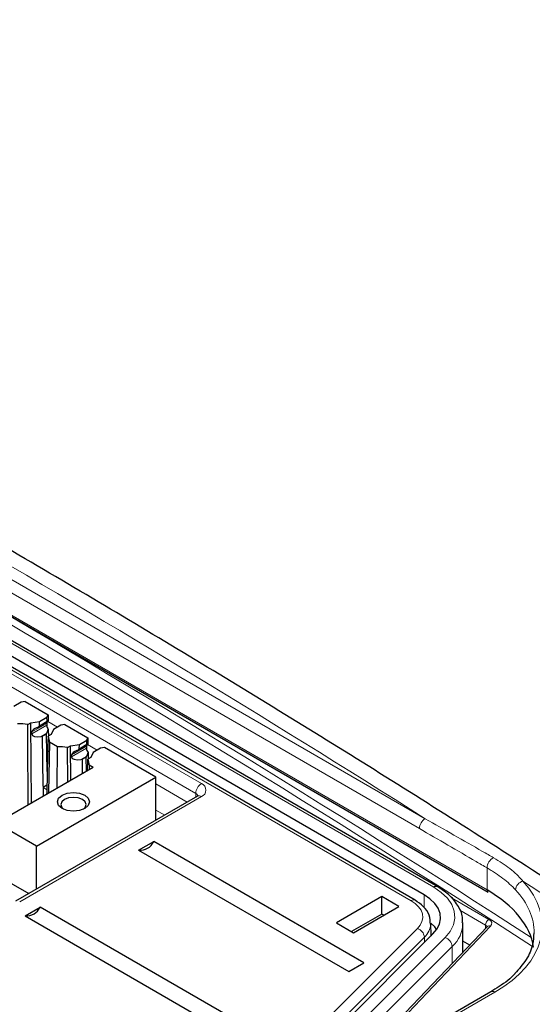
# Paper-space layout 'Blatt2' of a CAD drawing. Header units: millimetres. Extents: x 5 to 418, y 2 to 292.
# Tile 83 of 84: x 334 to 346, y 241 to 265. Entities that reach past the tile are written whole.
import ezdxf

# ---------------------------------------------------------------- set-up
doc = ezdxf.new("R2010")
doc.units = ezdxf.units.MM

psp = doc.layouts.new('Blatt2')

# ---------------------------------------------------------------- linework, layer by layer
at = {"color": 7, "linetype": 'Continuous', "lineweight": 18}
for p, q in [((316.829, 259.974), (345.343, 243.513)), ((318.658, 259.801), (343.801, 245.287)), ((343.657, 245.04), (318.514, 259.555)), ((344.013, 243.583), (317.819, 258.705)), ((338.091, 245.916), (320.131, 256.285)), ((330.963, 250.355), (338.232, 246.158)), ((343.451, 243.247), (331.051, 250.405)), ((334.009, 247.394), (334.381, 247.609)), ((334.381, 247.658), (334.011, 247.444)), ((334.39, 247.71), (334.2, 247.6)), ((334.404, 247.704), (334.647, 247.563)), ((334.385, 247.416), (334.238, 247.33)), ((335.379, 247.138), (335.19, 247.028)), ((335.394, 247.132), (335.637, 246.992)), ((334.999, 246.823), (335.371, 247.038)), ((335.371, 247.087), (335, 246.873)), ((335.375, 246.844), (335.228, 246.759)), ((337.096, 246.15), (337.879, 245.698)), ((338.09, 245.82), (338.091, 245.916)), ((338.232, 245.835), (333.707, 243.222)), ((337.318, 245.374), (337.096, 245.502)), ((345.343, 243.513), (345.343, 244.062)), ((343.773, 243.075), (343.773, 243.395)), ((344.455, 243.321), (345.388, 242.782)), ((345.305, 242.636), (344.66, 243.008)), ((340.158, 239.107), (343.608, 242.557)), ((345.428, 242.613), (341.962, 238.977)), ((345.305, 242.56), (345.305, 242.636)), ((343.781, 242.339), (340.331, 238.889)), ((341.002, 239.032), (344.299, 242.329)), ((343.781, 242.339), (343.784, 242.208)), ((344.472, 242.108), (341.175, 238.811)), ((344.472, 241.686), (344.472, 242.108)), ((345.538, 240.974), (336.314, 235.649))]:
    psp.add_line(p, q, dxfattribs=at)
at = {"color": 7, "linetype": 'Continuous', "lineweight": 25}
for p, q in [((316.854, 259.919), (345.367, 243.458)), ((344.113, 243.593), (317.919, 258.715)), ((343.773, 243.395), (317.494, 258.566)), ((334.126, 244.605), (316.307, 254.891)), ((315.9, 253.834), (333.936, 243.422)), ((343.551, 243.257), (331.15, 250.416)), ((333.742, 248.184), (333.558, 248.078)), ((333.84, 248.199), (333.742, 248.184)), ((333.84, 248.199), (334.413, 247.868)), ((334.386, 247.811), (334.413, 247.868)), ((334.413, 247.868), (334.415, 247.717)), ((333.907, 247.628), (333.983, 247.671)), ((333.983, 247.671), (334.203, 247.705)), ((334.005, 245.677), (333.983, 247.671)), ((334.171, 247.566), (334.398, 247.697)), ((334.2, 247.6), (334.203, 247.705)), ((334.203, 247.705), (334.386, 247.811)), ((334.381, 247.658), (334.381, 247.609)), ((334.39, 247.71), (334.386, 247.811)), ((334.731, 247.612), (334.548, 247.506)), ((334.83, 247.627), (334.731, 247.612)), ((334.83, 247.627), (335.403, 247.297)), ((334.009, 247.394), (334.011, 247.444)), ((334.374, 247.392), (334.279, 247.337)), ((334.374, 247.392), (334.385, 247.416)), ((334.392, 246.458), (334.374, 247.392)), ((334.489, 247.379), (334.413, 247.336)), ((334.419, 247.505), (334.422, 247.341)), ((334.548, 247.506), (334.489, 247.379)), ((334.238, 247.33), (334.279, 247.337)), ((334.293, 246.098), (334.279, 247.337)), ((334.646, 247.077), (334.449, 247.191)), ((334.973, 247.1), (335.193, 247.134)), ((335.161, 246.995), (335.388, 247.126)), ((335.19, 247.028), (335.193, 247.134)), ((335.193, 247.134), (335.376, 247.24)), ((335.376, 247.24), (335.403, 247.297)), ((335.379, 247.138), (335.376, 247.24)), ((335.403, 247.297), (335.405, 247.145)), ((334.637, 246.042), (334.646, 247.077)), ((334.897, 247.056), (334.973, 247.1)), ((334.902, 246.196), (334.897, 247.056)), ((334.982, 246.242), (334.973, 247.1)), ((334.999, 246.823), (335, 246.873)), ((335.371, 247.087), (335.371, 247.038)), ((335.409, 246.934), (335.412, 246.769)), ((335.538, 246.935), (335.479, 246.808)), ((335.721, 247.041), (335.538, 246.935)), ((335.82, 247.056), (335.721, 247.041)), ((337.096, 246.319), (335.82, 247.056)), ((335.228, 246.759), (335.269, 246.765)), ((335.364, 246.82), (335.269, 246.765)), ((335.273, 246.41), (335.269, 246.765)), ((335.364, 246.82), (335.375, 246.844)), ((335.371, 246.466), (335.364, 246.82)), ((335.396, 246.481), (335.403, 246.764)), ((335.479, 246.808), (335.403, 246.764)), ((335.538, 246.562), (333.295, 245.268)), ((335.439, 246.619), (335.437, 246.504)), ((335.538, 246.562), (335.439, 246.619)), ((334.126, 244.605), (337.096, 246.319)), ((337.096, 245.247), (337.096, 246.319)), ((334.293, 246.098), (334.291, 245.843)), ((334.384, 246.118), (334.293, 246.065)), ((334.293, 246.098), (334.293, 246.065)), ((334.293, 246.065), (334.381, 246.014)), ((338.132, 245.845), (333.607, 243.232)), ((338.13, 245.843), (338.132, 245.845)), ((336.669, 244.505), (337.043, 244.721)), ((342.276, 241.7), (337.043, 244.721)), ((334.126, 243.532), (334.126, 244.605)), ((336.669, 244.505), (341.901, 241.484)), ((342.725, 243.347), (341.593, 242.694)), ((343.149, 243.102), (342.725, 243.347)), ((342.725, 242.915), (342.725, 243.347)), ((333.84, 242.872), (334.215, 243.088)), ((339.447, 240.067), (334.215, 243.088)), ((342.018, 242.449), (343.149, 243.102)), ((333.84, 242.872), (339.073, 239.851)), ((342.725, 242.915), (341.968, 242.478)), ((342.775, 242.886), (342.725, 242.915)), ((341.593, 242.694), (342.018, 242.449)), ((345.342, 242.599), (341.803, 238.885)), ((343.948, 242.372), (343.941, 242.691)), ((343.941, 242.691), (343.941, 242.667)), ((344.74, 241.967), (344.74, 242.685)), ((345.343, 242.6), (345.342, 242.599)), ((340.545, 238.97), (343.995, 242.42)), ((343.946, 242.426), (343.948, 242.372)), ((344.909, 242.144), (344.74, 242.241)), ((341.901, 241.484), (342.276, 241.7)), ((345.435, 240.982), (336.214, 235.659))]:
    psp.add_line(p, q, dxfattribs=at)
at = {"color": 7, "linetype": 'Continuous', "lineweight": 25, "flags": 128}
for points in [[(334.449, 247.191), (334.422, 245.94), (334.422, 245.918)], [(334.763, 245.544), (334.676, 245.618), (334.646, 245.707), (334.676, 245.795), (334.763, 245.87), (334.893, 245.92), (335.046, 245.938), (335.199, 245.92), (335.329, 245.87), (335.415, 245.795), (335.446, 245.707), (335.415, 245.618), (335.329, 245.544), (335.199, 245.494), (335.046, 245.476), (334.893, 245.494), (334.763, 245.544)], [(335.267, 245.764), (335.166, 245.803), (335.046, 245.817), (334.926, 245.803), (334.824, 245.764), (334.756, 245.705), (334.732, 245.636), (334.756, 245.567), (334.797, 245.526)], [(335.294, 245.526), (335.335, 245.567), (335.359, 245.636), (335.335, 245.705), (335.267, 245.764)], [(343.995, 242.42), (344.093, 242.539), (344.156, 242.666), (344.182, 242.797), (344.171, 242.929), (344.123, 243.059), (344.039, 243.181), (343.921, 243.295), (343.773, 243.395)], [(344.087, 242.53), (344.039, 242.593), (343.941, 242.69)], [(343.946, 242.426), (343.945, 242.38), (343.943, 242.368)]]:
    psp.add_lwpolyline(points, dxfattribs=at)
at = {"color": 7, "linetype": 'Continuous', "lineweight": 18, "flags": 128}
for points in [[(344.299, 242.329), (344.425, 242.483), (344.506, 242.646), (344.539, 242.815), (344.525, 242.984), (344.463, 243.15), (344.355, 243.308), (344.203, 243.454), (344.013, 243.583)], [(343.608, 242.557), (343.677, 242.641), (343.722, 242.731), (343.74, 242.824), (343.732, 242.918), (343.698, 243.009), (343.639, 243.096), (343.555, 243.176), (343.451, 243.247)]]:
    psp.add_lwpolyline(points, dxfattribs=at)
at = {"color": 7, "linetype": 'Continuous', "lineweight": 25}
for centre, radius, start, end in [((333.675, 246.339), 1.31, 79.7801, 90.8315), ((334.462, 247.66), 0.0809, 157.2873, 181.4651), ((334.563, 247.617), 0.182, 182.5078, 217.7954), ((334.172, 247.199), 0.278, 358.227, 29.4562), ((335.452, 247.089), 0.0809, 157.2873, 181.4651), ((334.665, 245.767), 1.31, 79.7801, 90.8315), ((335.553, 247.046), 0.182, 182.5078, 217.7954), ((335.162, 246.628), 0.278, 358.227, 29.4562), ((336.714, 244.858), 0.356, 262.6225, 337.3722), ((345.4, 243.506), 0.0577, 172.814, 235.8738), ((333.886, 243.225), 0.356, 262.6225, 337.3722)]:
    psp.add_arc(centre, radius, start, end, dxfattribs=at)
at = {"color": 7, "linetype": 'Continuous', "lineweight": 18}
for centre, radius, start, end in [((338.399, 245.899), 0.308, 122.6523, 176.7703), ((338.171, 245.997), 0.173, 290.7834, 69.2166), ((338.045, 245.821), 0.106, 17.4139, 64.5329), ((338.174, 245.755), 0.0988, 53.7667, 114.9229), ((343.964, 245.027), 0.307, 121.9772, 177.4454), ((345.643, 244.049), 0.301, 117.5419, 177.5244), ((346.299, 243.495), 0.248, 105.8092, 175.4393), ((344.071, 243.507), 0.0959, 64.0432, 127.2534), ((343.509, 243.168), 0.0988, 65.1042, 126.2309), ((345.49, 242.627), 0.185, 123.2297, 177.3477), ((343.527, 242.315), 0.255, 5.34, 71.5416), ((343.458, 242.698), 0.483, 311.9453, 356.3073), ((343.938, 242.706), 0.802, 311.7748, 359.7193), ((345.396, 242.539), 0.0806, 67.0476, 132.001), ((344.219, 242.088), 0.254, 4.5341, 71.6306), ((345.479, 240.888), 0.104, 55.6476, 114.8655)]:
    psp.add_arc(centre, radius, start, end, dxfattribs=at)
for centre, major_axis, ratio, start_param, end_param in [((63.66, 91.168), (378.865, 5.829), 0.587275, 0.71895, 0.839255), ((63.658, 91.265), (378.985, 5.829), 0.587272, 0.719533, 0.83827), ((63.673, 103.48), (378.787, -5.628), 0.567125, 0.746872, 0.840776), ((342.517, 242.659), (4.2, -0.062), 0.567125, 5.523666, 6.776899), ((63.673, 103.48), (378.787, -5.628), 0.567125, 0.710423, 0.73729), ((342.514, 242.494), (4, -0.062), 0.566612, 0.005901, 0.494119), ((345.219, 242.681), (0.24, 0.004), 0.587275, 5.759699, 7.059548), ((345.22, 242.583), (0.12, 0.004), 0.597067, 0.212872, 0.766692)]:
    psp.add_ellipse(centre, major_axis=major_axis, ratio=ratio, start_param=start_param, end_param=end_param, dxfattribs=at)
at = {"color": 7, "linetype": 'Continuous', "lineweight": 25}
for centre, major_axis, ratio, start_param, end_param in [((334.415, 247.765), (0.0213, 0.0685), 0.214878, 2.584709, 3.70514), ((334.381, 247.56), (0.051, 0.164), 0.214878, 0.377162, 0.563548), ((334.241, 247.43), (0.231, 0.045), 0.415057, 3.048159, 4.618955), ((334.242, 247.48), (0.231, 0.045), 0.415057, 1.927727, 3.048159), ((334.103, 247.585), (0.0963, 0.0188), 0.415057, 5.06932, 6.189751), ((334.382, 247.512), (0.051, 0.164), 0.214878, 4.155505, 4.739654), ((335.405, 247.194), (0.0213, 0.0685), 0.214878, 2.584709, 3.70514), ((335.371, 246.988), (0.051, 0.164), 0.214878, 0.377162, 0.563548), ((335.232, 246.909), (0.231, 0.045), 0.415057, 1.927727, 3.048159), ((335.093, 247.014), (0.0963, 0.0188), 0.415057, 5.06932, 6.189751), ((335.372, 246.94), (0.051, 0.164), 0.214878, 4.155505, 4.739654), ((335.231, 246.859), (0.231, 0.045), 0.415057, 3.048159, 4.618955), ((342.514, 241.939), (4, -0.061), 0.566817, 0.093751, 0.794068)]:
    psp.add_ellipse(centre, major_axis=major_axis, ratio=ratio, start_param=start_param, end_param=end_param, dxfattribs=at)
for points, knots in [([(353.568, 239.312), (352.778, 239.847), (350.49, 241.396), (346.629, 243.924), (341.955, 246.881), (337.187, 249.79), (332.329, 252.65), (327.382, 255.459), (322.347, 258.218), (317.225, 260.924), (312.7, 263.234), (309.867, 264.631), (308.794, 265.16)], [0, 0, 0, 0, 0.057626, 0.167086, 0.276547, 0.386006, 0.495465, 0.604924, 0.714381, 0.823836, 0.933291, 1, 1, 1, 1]), ([(333.919, 245.628), (333.918, 245.807), (333.914, 246.474), (333.91, 247.141), (333.907, 247.628)], [0, 0, 0, 0, 0.269244, 1, 1, 1, 1]), ([(334.413, 247.336), (334.403, 246.922), (334.392, 246.441), (334.38, 245.96), (334.378, 245.893)], [0, 0, 0, 0, 0.859709, 1, 1, 1, 1]), ([(338.154, 245.86), (338.154, 245.86), (338.154, 245.86), (338.14, 245.85), (338.132, 245.845)], [0, 0, 0, 0, 0.497843, 1, 1, 1, 1]), ([(344.726, 242.704), (344.73, 242.735), (344.745, 242.871), (344.64, 243.106), (344.436, 243.38), (344.221, 243.522), (344.113, 243.593)], [0, 0, 0, 0, 0.086944, 0.389686, 0.693712, 1, 1, 1, 1]), ([(343.932, 242.66), (343.928, 242.736), (343.92, 242.898), (343.773, 243.106), (343.623, 243.208), (343.551, 243.257)], [0, 0, 0, 0, 0.3176118, 0.6731879, 1, 1, 1, 1]), ([(346.503, 242.446), (346.5, 242.35), (346.492, 242.127), (346.342, 241.784), (346.136, 241.549), (346.036, 241.435)], [0, 0, 0, 0, 0.278957, 0.647437, 1, 1, 1, 1]), ([(346.036, 241.435), (346.034, 241.433), (345.941, 241.316), (345.729, 241.163), (345.504, 241.025), (345.435, 240.982)], [0, 0, 0, 0, 0.011566, 0.697931, 1, 1, 1, 1])]:
    psp.add_open_spline(points, degree=3, knots=knots, dxfattribs=at)
at = {"color": 7, "linetype": 'Continuous', "lineweight": 18}
for points, knots in [([(343.801, 245.287), (344.277, 245.016), (344.845, 244.694), (345.413, 244.368), (345.504, 244.316)], [0, 0, 0, 0, 0.83921, 1, 1, 1, 1]), ([(345.343, 244.062), (345.252, 244.114), (344.691, 244.443), (344.129, 244.768), (343.657, 245.04)], [0, 0, 0, 0, 0.160775, 1, 1, 1, 1]), ([(345.504, 244.316), (345.576, 244.272), (345.721, 244.185), (345.914, 244.045), (346.072, 243.908), (346.174, 243.802), (346.22, 243.747), (346.232, 243.733)], [0, 0, 0, 0, 0.245187, 0.493124, 0.745126, 0.936127, 1, 1, 1, 1]), ([(346.052, 243.514), (346.004, 243.563), (345.908, 243.662), (345.739, 243.8), (345.583, 243.911), (345.449, 243.998), (345.378, 244.04), (345.343, 244.062)], [0, 0, 0, 0, 0.246649, 0.495204, 0.746583, 0.873105, 1, 1, 1, 1])]:
    psp.add_open_spline(points, degree=3, knots=knots, dxfattribs=at)

doc.saveas('drawing.dxf')
